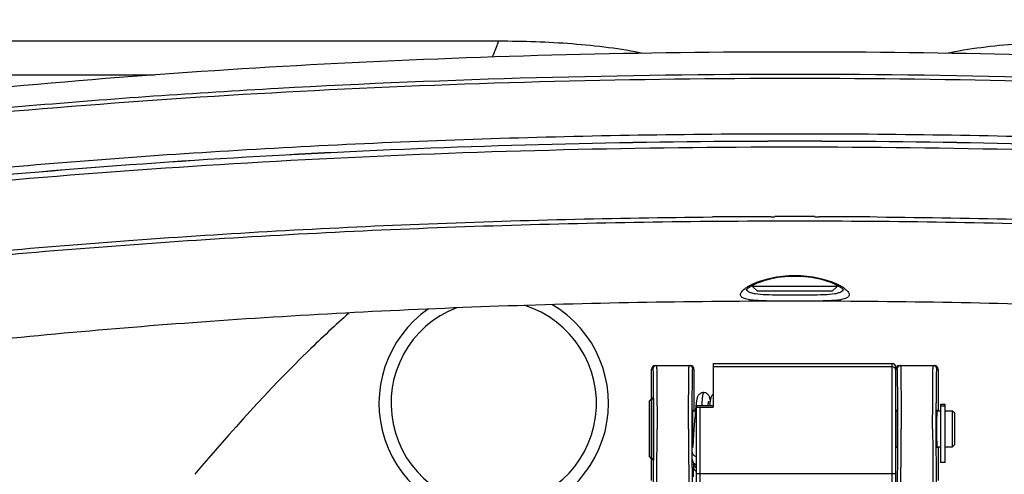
# Model space of a CAD drawing. Header units: millimetres. Extents: x 0 to 420, y 0 to 297.
# Tile 44 of 150: x 91 to 107, y 136 to 144. Entities that reach past the tile are written whole.
import ezdxf

# ---------------------------------------------------------------- set-up
doc = ezdxf.new("R2010")
doc.units = ezdxf.units.MM
doc.header["$LTSCALE"] = 23.1
doc.layers.get('0').update_dxf_attribs({"linetype": 'CONTINUOUS'})
for name, color, linetype in [('02___PRT_ALL_AXES', 7, 'CONTINUOUS'), ('DIM_PILOTEES', 7, 'CONTINUOUS'), ('FASEN', 7, 'CONTINUOUS')]:
    doc.layers.add(name, color=color, linetype=linetype)
doc.styles.get("Standard").update_dxf_attribs({"font": 'txt', "width": 0.7})
doc.dimstyles.new('DIMSTYLE_2', dxfattribs={"dimtxt": 2.5, "dimasz": 3.5, "dimexe": 2, "dimexo": 0, "dimtad": 1, "dimdec": 0, "dimlfac": 5, "dimdsep": 46, "dimtxsty": 'Standard', "dimblk": '_FILLED', "dimblk1": '_FILLED', "dimblk2": '_FILLED', "dimcen": 0, "dimazin": 2, "dimtp": 0.8, "dimtm": 0.8, "dimtfac": 1, "dimtdec": 0, "dimtofl": 0, "dimtmove": 0, "dimatfit": 3, "dimldrblk": '_FILLED', "dimfxl": 0, "dimtolj": 1, "dimarcsym": 0})

# ---------------------------------------------------------------- blocks, each defined once
blk = doc.blocks.new('_FILLED')
at = {"color": 0, "linetype": 'ByBlock'}
blk.add_solid([(0, 0), (-1, 0.1429), (-1, -0.1429)], dxfattribs=at)
blk = doc.blocks.new('*D3')
at = {"layer": 'DIM_PILOTEES', "color": 2, "linetype": 'Continuous'}
for p, q in [((104.057, 254.425), (35.133, 254.425)), ((37.133, 254.425), (37.133, 190.329)), ((37.133, 126.233), (37.133, 190.329)), ((79.211, 126.233), (35.133, 126.233))]:
    blk.add_line(p, q, dxfattribs=at)
at = {"layer": 'DIM_PILOTEES', "color": 2, "linetype": 'Continuous', "xscale": 3.5, "yscale": 3.5, "zscale": 3.5}
for p, rotation in [((37.133, 254.425), 90), ((37.133, 126.233), 270)]:
    blk.add_blockref('_FILLED', p, dxfattribs=dict(at, rotation=rotation))
at = {"layer": 'DIM_PILOTEES', "color": 2, "linetype": 'Continuous', "insert": (34.008, 190.329), "char_height": 2.5, "width": 8.03571, "attachment_point": 2, "rotation": 90, "line_spacing_factor": 0.9}
blk.add_mtext('{\\ftxt;\\W0.0001;\\H0.0001;\\~}{\\ftxt;\\W2.1428571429;\\H2.5; }{\\ftxt;\\W0.0001;\\H0.0001;\\~}', dxfattribs=at)

msp = doc.modelspace()

# ---------------------------------------------------------------- linework, layer by layer
at = {"color": 7, "linetype": 'Continuous'}
for p, q in [((84.1133, 143.481), (98.6547, 143.481)), ((82.878, 142.9167), (92.9578, 142.9167)), ((103.157, 140.5688), (103.227, 140.5689)), ((103.157, 140.568), (103.227, 140.5682)), ((103.8871, 140.5689), (103.9572, 140.5688)), ((103.8871, 140.5683), (103.9571, 140.5681)), ((102.8571, 139.4133), (102.8571, 139.4326)), ((104.2571, 139.4133), (104.2571, 139.4326)), ((101.2073, 138.0433), (101.1871, 138.0433)), ((101.1871, 136.1977), (101.1871, 138.0433)), ((101.2471, 138.1033), (101.8271, 138.1033)), ((101.8871, 138.0433), (101.8668, 138.0433)), ((101.8871, 138.0433), (101.8871, 137.3533)), ((102.2071, 138.1333), (105.1671, 138.1333)), ((102.2071, 138.1333), (102.2071, 137.4101)), ((105.1671, 138.0797), (102.2071, 138.0797)), ((105.1671, 135.0582), (105.1671, 138.1333)), ((105.2271, 135.0603), (105.2271, 138.0733)), ((105.2473, 138.0433), (105.2271, 138.0433)), ((105.2871, 138.1033), (105.8671, 138.1033)), ((105.9271, 138.0433), (105.9068, 138.0433)), ((105.9271, 138.0433), (105.9271, 137.3533)), ((101.1471, 137.5133), (101.1871, 137.5533)), ((101.1471, 137.5133), (101.1471, 136.5933)), ((101.2085, 137.5533), (101.1871, 137.5533)), ((101.9177, 137.4173), (101.916, 137.4002)), ((101.9194, 137.4336), (101.9177, 137.4173)), ((101.9211, 137.4489), (101.9194, 137.4336)), ((102.2071, 137.4365), (101.9271, 137.4365)), ((101.9271, 135.0603), (101.9271, 137.4365)), ((101.9871, 137.4101), (102.2071, 137.4101)), ((101.9871, 137.4101), (101.9871, 135.0582)), ((106.0471, 137.455), (105.9671, 137.455)), ((105.9671, 137.455), (105.9671, 136.4933)), ((105.9671, 137.4327), (106.0471, 137.4327)), ((106.0471, 136.4933), (106.0471, 137.455)), ((101.866, 137.3533), (101.9116, 137.3533)), ((101.9019, 137.2342), (101.898, 137.1833)), ((101.9125, 137.3635), (101.9091, 137.3238)), ((105.2271, 137.3533), (105.2481, 137.3533)), ((105.906, 137.3533), (105.9671, 137.3533)), ((106.0471, 137.3533), (106.1671, 137.3533)), ((106.2071, 137.3133), (106.1671, 137.3533)), ((106.1671, 136.7533), (106.1671, 137.3533)), ((106.2071, 136.7933), (106.2071, 137.3133)), ((101.898, 137.1833), (101.8821, 136.9649)), ((101.8651, 136.7533), (101.8638, 136.7386)), ((101.8685, 136.791), (101.8651, 136.7533)), ((105.2271, 136.7533), (105.2481, 136.7533)), ((105.906, 136.7533), (105.9671, 136.7533)), ((105.9271, 136.7533), (105.9271, 136.1977)), ((106.0471, 136.7533), (106.1671, 136.7533)), ((106.2071, 136.7933), (106.1671, 136.7533)), ((101.1471, 136.5933), (101.1871, 136.5533)), ((101.8589, 136.6699), (101.8588, 136.6771)), ((101.8594, 136.5529), (101.8589, 136.6699)), ((101.2085, 136.5533), (101.1871, 136.5533)), ((101.8805, 136.4672), (101.8788, 136.4121)), ((101.8813, 136.4885), (101.8805, 136.4672)), ((106.0471, 136.4933), (105.9671, 136.4933)), ((105.1671, 136.3062), (101.9871, 136.3062))]:
    msp.add_line(p, q, dxfattribs=at)
for points in [[(102.7539, 139.3572), (102.7538, 139.3571), (102.7547, 139.3585), (102.7581, 139.3629), (102.7645, 139.3697), (102.774, 139.3785), (102.7868, 139.3888), (102.803, 139.4004), (102.8225, 139.413), (102.8456, 139.4265), (102.8724, 139.4407), (102.9031, 139.4555), (102.938, 139.4708), (102.9771, 139.4862), (103.0204, 139.5016), (103.0674, 139.5164), (103.1174, 139.5303), (103.1697, 139.5431), (103.2234, 139.5542), (103.2782, 139.5638), (103.3333, 139.5716), (103.3888, 139.5776), (103.4445, 139.582), (103.5004, 139.5846), (103.5564, 139.5854), (103.6123, 139.5846), (103.6682, 139.582), (103.724, 139.5777), (103.7795, 139.5717), (103.8346, 139.564), (103.8894, 139.5545), (103.9431, 139.5434), (103.9955, 139.5307), (104.0456, 139.5168), (104.0926, 139.5019), (104.1359, 139.4866), (104.175, 139.4712), (104.21, 139.456), (104.2407, 139.4412), (104.2675, 139.427), (104.2907, 139.4136), (104.3103, 139.401), (104.3266, 139.3893), (104.3395, 139.379), (104.3492, 139.3701), (104.3557, 139.3632), (104.3567, 139.362)], [(102.0452, 137.6533), (102.0382, 137.6531), (102.0248, 137.6512), (102.0115, 137.6475), (101.9989, 137.6421), (101.9878, 137.6357), (101.9781, 137.6284), (101.9701, 137.621), (101.9634, 137.6132), (101.9574, 137.6048), (101.9525, 137.5963), (101.9485, 137.5881), (101.9453, 137.5802), (101.9426, 137.5726), (101.9403, 137.5651), (101.9382, 137.5575), (101.9363, 137.5496), (101.9345, 137.5412), (101.9328, 137.5323), (101.9311, 137.5228), (101.9294, 137.5125), (101.9277, 137.5015), (101.9261, 137.4897), (101.9244, 137.477), (101.9228, 137.4634), (101.9211, 137.4489)], [(102.1583, 137.5275), (102.1574, 137.5327), (102.1557, 137.5413), (102.154, 137.5494), (102.1521, 137.5571), (102.1501, 137.5647), (102.1478, 137.5721), (102.1452, 137.5797), (102.142, 137.5875), (102.1381, 137.5957), (102.1332, 137.6042), (102.1273, 137.6126), (102.1207, 137.6204), (102.1128, 137.6279), (102.1031, 137.6352), (102.092, 137.6418), (102.0795, 137.6473), (102.0661, 137.6511), (102.0526, 137.6531), (102.0451, 137.6533)], [(102.2071, 137.6303), (102.2033, 137.6273), (102.1953, 137.6196), (102.1886, 137.6116), (102.1826, 137.6029), (102.1777, 137.5941), (102.1738, 137.5856), (102.1706, 137.5775), (102.168, 137.5696), (102.1657, 137.5618), (102.1637, 137.5539), (102.1619, 137.5459), (102.1602, 137.5375), (102.1585, 137.5287)], [(101.916, 137.4002), (101.9143, 137.3823), (101.9125, 137.3635)], [(102.1205, 137.4365), (102.1212, 137.4426), (102.1223, 137.4515), (102.1234, 137.4599), (102.1245, 137.4677), (102.1255, 137.4749), (102.1265, 137.4814), (102.1275, 137.4873), (102.1284, 137.4926), (102.1292, 137.4973), (102.13, 137.5012), (102.1307, 137.5045), (102.1313, 137.5072), (102.1318, 137.509), (102.132, 137.5096)], [(102.1585, 137.5287), (102.1569, 137.5193), (102.1553, 137.5093), (102.1538, 137.4986), (102.1522, 137.4871), (102.1506, 137.4749), (102.149, 137.4619), (102.1474, 137.448), (102.1461, 137.4365)], [(101.9091, 137.3238), (101.9073, 137.3027), (101.9055, 137.2808), (101.9019, 137.2342)], [(101.8821, 136.9649), (101.8795, 136.9297), (101.8768, 136.8943), (101.8741, 136.8592), (101.8713, 136.8246), (101.8685, 136.791)]]:
    msp.add_lwpolyline(points, dxfattribs=at)
for centre, radius, start, end in [((103.5565, -16.8133), 157.3826, 90.145436, 90.496198), ((103.5571, -16.9853), 157.5546, 90.000011, 90.120028), ((103.5571, -16.9877), 157.557, 89.879965, 90.000015), ((103.5577, -16.8151), 157.3843, 89.503812, 89.854563), ((103.0199, 138.995), 0.4788, 126.16912, 126.42121), ((104.0465, 138.9279), 0.5612, 54.08069, 57.60727), ((98.5731, 137.4763), 1.9, 124.6091, 59.55415), ((98.5731, 137.4763), 1.7, 111.21359, 72.79691), ((101.2673, 138.0433), 0.06, 90.00134, 180.00084), ((101.8068, 138.0433), 0.06, 359.99916, 89.99866), ((105.3073, 138.0433), 0.06, 90.00134, 180.00084), ((105.8468, 138.0433), 0.06, 359.99916, 89.99866), ((101.6648, 137.3496), 0.2029, 1.21651, 5.30395), ((105.7048, 137.3496), 0.2029, 1.21651, 5.30395), ((106.1088, 136.7571), 0.2029, 181.21645, 185.3039), ((101.9571, 136.5533), 0.1, 180, 252.50695), ((101.9403, 136.4707), 0.0611, 248.55019, 257.4474), ((101.9388, 136.416), 0.0616, 249.85951, 259.04589)]:
    msp.add_arc(centre, radius, start, end, dxfattribs=at)
for centre, major_axis, start_param, end_param in [((101.2471, 138.0433), (-0.06, 0), -1.5707963, 0), ((101.8271, 138.0433), (-0.06, 0), 3.1415927, 4.712389), ((105.2871, 138.0433), (-0.06, 0), 4.712389, 6.2831853), ((105.8671, 138.0433), (-0.06, 0), 3.1415927, 4.712389), ((101.9471, 136.5083), (0.06, 0), -2.4728793, -1.9121099)]:
    msp.add_ellipse(centre, major_axis=major_axis, ratio=0.9999619, start_param=start_param, end_param=end_param, dxfattribs=at)
for points, knots in [([(98.5503, 143.2131), (98.5597, 143.2331), (98.5988, 143.3207), (98.6317, 143.4109), (98.6547, 143.481)], [0, 0, 0, 0, 0.2306126, 1, 1, 1, 1]), ([(98.6547, 143.481), (98.8582, 143.481), (99.2645, 143.4738), (99.8714, 143.4401), (100.4708, 143.3804), (100.8663, 143.3189), (101.0598, 143.2759)], [0, 0, 0, 0, 0.2525929, 0.5041342, 0.7540013, 1, 1, 1, 1]), ([(106.0544, 143.2759), (106.2479, 143.3189), (106.6434, 143.3804), (107.2428, 143.4401), (107.8497, 143.4738), (108.2559, 143.481), (108.4595, 143.481)], [0, 0, 0, 0, 0.2460012, 0.4958674, 0.7474079, 1, 1, 1, 1]), ([(73.9988, 139.4469), (74.8935, 139.7337), (76.8166, 140.2704), (79.8978, 140.9496), (83.3107, 141.5423), (87.0077, 142.0395), (90.9371, 142.434), (96.4755, 142.8194), (103.5571, 143.0074), (110.6386, 142.8194), (116.177, 142.434), (120.1065, 142.0395), (123.8035, 141.5423), (127.2164, 140.9496), (130.2975, 140.2704), (132.2207, 139.7337), (133.1154, 139.4469)], [0, 0, 0, 0, 0.0471966, 0.1002127, 0.158437, 0.2211518, 0.2875558, 0.3567824, 0.5000002, 0.6432179, 0.7124445, 0.7788484, 0.8415633, 0.8997874, 0.9528025, 1, 1, 1, 1]), ([(75.4916, 139.8294), (76.3898, 140.0791), (78.2934, 140.547), (81.3064, 141.1422), (84.5882, 141.6591), (89.3769, 142.2481), (95.7257, 142.7344), (103.5576, 142.9287), (111.3895, 142.7344), (117.7382, 142.248), (122.5269, 141.659), (125.8086, 141.1421), (128.8215, 140.5469), (130.725, 140.0789), (131.6232, 139.8292)], [0, 0, 0, 0, 0.049409, 0.1038392, 0.1627301, 0.2254464, 0.3595138, 0.500004, 0.6404937, 0.7745598, 0.8372751, 0.8961649, 0.9505933, 1, 1, 1, 1]), ([(84.9184, 140.7659), (86.367, 140.964), (89.3534, 141.3087), (93.9434, 141.6729), (98.7066, 141.8942), (103.5571, 141.9685), (108.4076, 141.8942), (113.1707, 141.6729), (117.7607, 141.3087), (120.7471, 140.964), (122.1957, 140.7659)], [0, 0, 0, 0, 0.1173534, 0.2412138, 0.3694909, 0.5, 0.6305091, 0.7587862, 0.8826466, 1, 1, 1, 1]), ([(89.5501, 141.1782), (91.8332, 141.3972), (96.4996, 141.7184), (103.5571, 141.8763), (110.6145, 141.7184), (115.281, 141.3972), (117.564, 141.1782)], [0, 0, 0, 0, 0.2452825, 0.5, 0.7547175, 1, 1, 1, 1]), ([(89.5507, 141.1785), (91.8336, 141.3976), (96.4999, 141.7187), (103.5571, 141.8766), (110.6142, 141.7187), (115.2805, 141.3976), (117.5634, 141.1785)], [0, 0, 0, 0, 0.2452821, 0.5, 0.7547179, 1, 1, 1, 1]), ([(75.1995, 138.6099), (76.0492, 138.8523), (77.8496, 139.3085), (80.6996, 139.8938), (83.805, 140.4078), (88.3463, 141.0039), (94.3911, 141.5192), (101.8909, 141.7779), (109.4648, 141.6765), (115.6649, 141.2903), (120.4025, 140.7952), (123.7035, 140.3487), (126.7793, 139.8256), (128.7423, 139.4119), (129.6786, 139.1904)], [0, 0, 0, 0, 0.0482862, 0.1014347, 0.1589456, 0.2202495, 0.3516792, 0.4902673, 0.6301592, 0.7654317, 0.8295494, 0.8904198, 0.9474238, 1, 1, 1, 1]), ([(83.8138, 139.2226), (85.228, 139.4343), (88.1539, 139.806), (92.6668, 140.21), (97.3777, 140.4725), (100.5763, 140.5494), (102.1935, 140.5634)], [0, 0, 0, 0, 0.2326033, 0.4796377, 0.736909, 1, 1, 1, 1]), ([(84.5078, 139.2524), (85.9806, 139.4624), (89.0239, 139.8274), (93.7098, 140.2128), (98.5855, 140.4472), (103.5569, 140.5259), (108.5283, 140.4472), (113.4039, 140.2129), (118.0899, 139.8274), (121.1332, 139.4624), (122.606, 139.2524)], [0, 0, 0, 0, 0.1168084, 0.2405837, 0.3690941, 0.4999992, 0.6309043, 0.7594151, 0.8831909, 1, 1, 1, 1]), ([(104.9206, 140.5634), (106.5482, 140.5493), (109.7666, 140.4716), (114.5059, 140.2061), (119.0435, 139.7974), (121.9844, 139.4211), (123.4051, 139.2069)], [0, 0, 0, 0, 0.2632528, 0.5206158, 0.7676136, 1, 1, 1, 1]), ([(102.8421, 139.4437), (102.9401, 139.4922), (103.1757, 139.5684), (103.557, 139.6099), (103.9383, 139.5685), (104.1739, 139.4923), (104.2719, 139.4438)], [0, 0, 0, 0, 0.2229516, 0.4999612, 0.7769971, 1, 1, 1, 1]), ([(102.6571, 139.2765), (102.657, 139.2941), (102.6801, 139.3363), (102.7141, 139.3644), (102.7356, 139.3803)], [0, 0, 0, 0, 0.3961287, 1, 1, 1, 1]), ([(102.7373, 139.3815), (102.7446, 139.3869), (102.7781, 139.41), (102.8138, 139.4297), (102.8421, 139.4437)], [0, 0, 0, 0, 0.2232434, 1, 1, 1, 1]), ([(102.7885, 139.3247), (102.7845, 139.3272), (102.7711, 139.337), (102.7608, 139.3517), (102.7582, 139.3633)], [0, 0, 0, 0, 0.2875884, 1, 1, 1, 1]), ([(104.2719, 139.4438), (104.2787, 139.4404), (104.3043, 139.4273), (104.3293, 139.4131), (104.3471, 139.4018)], [0, 0, 0, 0, 0.2669187, 1, 1, 1, 1]), ([(104.3559, 139.3633), (104.3551, 139.3597), (104.3497, 139.344), (104.3369, 139.3321), (104.3264, 139.3251)], [0, 0, 0, 0, 0.2274038, 1, 1, 1, 1]), ([(104.3757, 139.3824), (104.398, 139.3662), (104.433, 139.3377), (104.4571, 139.2945), (104.4571, 139.2765)], [0, 0, 0, 0, 0.6054396, 1, 1, 1, 1]), ([(104.4571, 139.2765), (104.457, 139.27), (104.4541, 139.2562), (104.4403, 139.2383), (104.4187, 139.2233), (104.3754, 139.2046), (104.3011, 139.1889), (104.1913, 139.1777), (104.0565, 139.1718), (103.9019, 139.1694), (103.7331, 139.1688), (103.5571, 139.1687), (103.3811, 139.1688), (103.2123, 139.1694), (103.0576, 139.1718), (102.9229, 139.1777), (102.813, 139.1889), (102.7387, 139.2046), (102.6955, 139.2233), (102.6738, 139.2383), (102.6601, 139.2562), (102.6571, 139.27), (102.6571, 139.2765)], [0, 0, 0, 0, 0.0104551, 0.0217668, 0.0354208, 0.0522869, 0.0969627, 0.1564599, 0.2293505, 0.3131322, 0.4045824, 0.4999958, 0.595409, 0.6868599, 0.7706433, 0.8435353, 0.9030343, 0.9477115, 0.9645784, 0.9782329, 0.9895449, 1, 1, 1, 1]), ([(104.3264, 139.3251), (104.3127, 139.3161), (104.2768, 139.3016), (104.1813, 139.2813), (104.0239, 139.2715), (103.804, 139.2686), (103.5583, 139.2688), (103.3125, 139.2686), (103.0922, 139.2715), (102.9344, 139.2812), (102.8385, 139.3012), (102.8023, 139.3157), (102.7885, 139.3247)], [0, 0, 0, 0, 0.0316708, 0.0738052, 0.1885717, 0.3354424, 0.4994331, 0.6635103, 0.8106329, 0.9257815, 0.9681299, 1, 1, 1, 1]), ([(96.181, 138.9769), (95.9512, 138.771), (95.051, 137.9265), (94.2194, 137.0106), (93.6268, 136.2998)], [0, 0, 0, 0, 0.2500696, 1, 1, 1, 1]), ([(101.2073, 138.0433), (101.2076, 138.0433), (101.2077, 138.0415), (101.2082, 138.0394), (101.2084, 138.0347), (101.209, 138.0255), (101.2096, 138.0093), (101.2103, 137.9851), (101.2109, 137.9541), (101.2116, 137.9166), (101.2122, 137.8731), (101.213, 137.8035), (101.2139, 137.7039), (101.2147, 137.5712), (101.2154, 137.4237), (101.2158, 137.2656), (101.216, 137.1015), (101.2159, 136.8841), (101.2153, 136.632), (101.2138, 136.3724), (101.2122, 136.2193), (101.211, 136.1561)], [0, 0, 0, 0, 0.0005065, 0.0019239, 0.004268, 0.0075383, 0.0168418, 0.0297683, 0.0462281, 0.0661056, 0.0892552, 0.1155167, 0.176594, 0.2475973, 0.3265013, 0.4110556, 0.4988486, 0.5873761, 0.7565866, 0.8995235, 1, 1, 1, 1]), ([(101.2673, 138.1033), (101.2678, 138.1033), (101.2677, 138.1007), (101.2684, 138.0978), (101.2686, 138.091), (101.2691, 138.0824), (101.2695, 138.071), (101.27, 138.0511), (101.2707, 138.0203), (101.2715, 137.9764), (101.2722, 137.9236), (101.2728, 137.8624), (101.2735, 137.7934), (101.274, 137.7173), (101.2747, 137.6037), (101.2754, 137.45), (101.2759, 137.2555), (101.276, 137.1216), (101.276, 137.0533)], [0, 0, 0, 0, 0.001271, 0.0049043, 0.0109234, 0.0193225, 0.0300835, 0.0431773, 0.07624, 0.1181967, 0.168645, 0.2270961, 0.2929933, 0.3656951, 0.4445079, 0.6173729, 0.8049311, 1, 1, 1, 1]), ([(101.7982, 137.0533), (101.7982, 137.1216), (101.7983, 137.2555), (101.7988, 137.45), (101.7994, 137.6037), (101.8001, 137.7173), (101.8007, 137.7934), (101.8013, 137.8624), (101.802, 137.9236), (101.8027, 137.9764), (101.8034, 138.0203), (101.8041, 138.0511), (101.8047, 138.071), (101.8051, 138.0824), (101.8056, 138.091), (101.8057, 138.0978), (101.8065, 138.1007), (101.8064, 138.1033), (101.8068, 138.1033)], [0, 0, 0, 0, 0.1950689, 0.3826271, 0.5554921, 0.6343049, 0.7070067, 0.7729039, 0.831355, 0.8818033, 0.92376, 0.9568227, 0.9699165, 0.9806775, 0.9890766, 0.9950957, 0.998729, 1, 1, 1, 1]), ([(101.8588, 136.6771), (101.8586, 136.7549), (101.8582, 136.9134), (101.8581, 137.1505), (101.8585, 137.347), (101.8591, 137.4977), (101.8596, 137.6018), (101.8602, 137.6977), (101.861, 137.7839), (101.8618, 137.8592), (101.8626, 137.9224), (101.8634, 137.9671), (101.8642, 137.996), (101.8646, 138.0126), (101.8653, 138.0252), (101.8654, 138.0352), (101.8665, 138.0394), (101.8662, 138.0433), (101.8668, 138.0433)], [0, 0, 0, 0, 0.1708459, 0.347937, 0.520688, 0.6021822, 0.678776, 0.7493169, 0.8127515, 0.8681262, 0.9146098, 0.9515114, 0.9661857, 0.9782715, 0.9877217, 0.9944984, 0.998587, 1, 1, 1, 1]), ([(105.2271, 138.0733), (105.2271, 138.0886), (105.2142, 138.1205), (105.1824, 138.1333), (105.1671, 138.1333)], [0, 0, 0, 0, 0.5000025, 1, 1, 1, 1]), ([(105.2271, 138.0227), (105.2271, 138.0373), (105.2135, 138.0682), (105.1822, 138.0797), (105.1671, 138.0797)], [0, 0, 0, 0, 0.4910503, 1, 1, 1, 1]), ([(105.2473, 138.0433), (105.2476, 138.0433), (105.2477, 138.0415), (105.2482, 138.0394), (105.2484, 138.0347), (105.249, 138.0255), (105.2496, 138.0093), (105.2503, 137.9851), (105.2509, 137.9541), (105.2516, 137.9166), (105.2522, 137.8731), (105.253, 137.8035), (105.2539, 137.7039), (105.2547, 137.5712), (105.2554, 137.4237), (105.2558, 137.2656), (105.256, 137.1015), (105.2559, 136.8841), (105.2553, 136.632), (105.2538, 136.3724), (105.2522, 136.2193), (105.251, 136.1561)], [0, 0, 0, 0, 0.0005065, 0.0019239, 0.004268, 0.0075383, 0.0168418, 0.0297683, 0.0462281, 0.0661056, 0.0892552, 0.1155167, 0.176594, 0.2475973, 0.3265013, 0.4110556, 0.4988486, 0.5873761, 0.7565866, 0.8995235, 1, 1, 1, 1]), ([(105.3073, 138.1033), (105.3078, 138.1033), (105.3077, 138.1007), (105.3084, 138.0978), (105.3086, 138.091), (105.3091, 138.0824), (105.3095, 138.071), (105.31, 138.0511), (105.3107, 138.0203), (105.3115, 137.9764), (105.3122, 137.9236), (105.3128, 137.8624), (105.3135, 137.7934), (105.314, 137.7173), (105.3147, 137.6037), (105.3154, 137.45), (105.3159, 137.2555), (105.316, 137.1216), (105.316, 137.0533)], [0, 0, 0, 0, 0.001271, 0.0049043, 0.0109234, 0.0193225, 0.0300835, 0.0431773, 0.07624, 0.1181967, 0.168645, 0.2270961, 0.2929933, 0.3656951, 0.4445079, 0.6173729, 0.8049311, 1, 1, 1, 1]), ([(105.8382, 137.0533), (105.8382, 137.1216), (105.8383, 137.2555), (105.8388, 137.45), (105.8394, 137.6037), (105.8401, 137.7173), (105.8407, 137.7934), (105.8413, 137.8624), (105.842, 137.9236), (105.8427, 137.9764), (105.8434, 138.0203), (105.8441, 138.0511), (105.8447, 138.071), (105.8451, 138.0824), (105.8456, 138.091), (105.8457, 138.0978), (105.8465, 138.1007), (105.8464, 138.1033), (105.8468, 138.1033)], [0, 0, 0, 0, 0.1950689, 0.3826271, 0.5554921, 0.6343049, 0.7070067, 0.7729039, 0.831355, 0.8818033, 0.92376, 0.9568227, 0.9699165, 0.9806775, 0.9890766, 0.9950957, 0.998729, 1, 1, 1, 1]), ([(105.9032, 136.1561), (105.902, 136.2193), (105.9004, 136.3724), (105.8988, 136.632), (105.8982, 136.8841), (105.8982, 137.1015), (105.8983, 137.2656), (105.8988, 137.4237), (105.8994, 137.5712), (105.9003, 137.7039), (105.9011, 137.8035), (105.902, 137.873), (105.9026, 137.9166), (105.9032, 137.9541), (105.9039, 137.9851), (105.9046, 138.0093), (105.9051, 138.0255), (105.9057, 138.0347), (105.9059, 138.0394), (105.9064, 138.0415), (105.9065, 138.0433), (105.9068, 138.0433)], [0, 0, 0, 0, 0.1004748, 0.243409, 0.412619, 0.501147, 0.5889403, 0.6734946, 0.7523985, 0.823402, 0.8844802, 0.9107423, 0.9338925, 0.9537707, 0.9702308, 0.9831578, 0.9924616, 0.9957319, 0.9980761, 0.9994934, 1, 1, 1, 1]), ([(101.2061, 137.5541), (101.2062, 137.5569), (101.2064, 137.5615), (101.2064, 137.568), (101.2072, 137.5708), (101.2069, 137.5733), (101.2073, 137.5733)], [0, 0, 0, 0, 0.4348065, 0.7468481, 0.9352129, 1, 1, 1, 1]), ([(101.2073, 137.5733), (101.2077, 137.5733), (101.2074, 137.5708), (101.2082, 137.568), (101.2082, 137.5615), (101.2085, 137.5569), (101.2085, 137.5541)], [0, 0, 0, 0, 0.0647743, 0.2531181, 0.5651577, 1, 1, 1, 1]), ([(102.0451, 137.6533), (102.0434, 137.6533), (102.0396, 137.6475), (102.0366, 137.6371), (102.0326, 137.6189), (102.0289, 137.5945), (102.025, 137.5634), (102.0195, 137.5102), (102.0159, 137.4673), (102.0135, 137.4368)], [0, 0, 0, 0, 0.0243401, 0.0763424, 0.158787, 0.2716518, 0.4142537, 0.5847006, 1, 1, 1, 1]), ([(101.2085, 137.5541), (101.2105, 137.492), (101.211, 137.325), (101.2124, 137.0533), (101.211, 136.7816), (101.2105, 136.6146), (101.2085, 136.5525)], [0, 0, 0, 0, 0.1861912, 0.5000076, 0.8138178, 1, 1, 1, 1]), ([(101.9271, 137.4128), (101.9271, 137.4124), (101.9289, 137.4122), (101.9312, 137.4117), (101.9362, 137.4113), (101.9463, 137.4107), (101.9636, 137.4102), (101.9785, 137.4101), (101.9871, 137.4101)], [0, 0, 0, 0, 0.0170458, 0.0637549, 0.1419987, 0.2531999, 0.575136, 1, 1, 1, 1]), ([(101.866, 137.3539), (101.8649, 137.3159), (101.8645, 137.2157), (101.8641, 137.1155), (101.8641, 137.0533)], [0, 0, 0, 0, 0.3795697, 1, 1, 1, 1]), ([(101.8668, 137.3683), (101.8665, 137.3683), (101.8668, 137.3664), (101.8662, 137.3643), (101.8662, 137.3595), (101.8661, 137.356), (101.866, 137.3539)], [0, 0, 0, 0, 0.0645936, 0.2531533, 0.5653448, 1, 1, 1, 1]), ([(105.2465, 137.3539), (105.2466, 137.356), (105.2467, 137.3594), (105.2467, 137.3643), (105.2473, 137.3664), (105.247, 137.3683), (105.2473, 137.3683)], [0, 0, 0, 0, 0.4346261, 0.7468268, 0.9354132, 1, 1, 1, 1]), ([(105.2473, 137.3683), (105.2476, 137.3683), (105.2474, 137.3664), (105.2479, 137.3643), (105.2479, 137.3594), (105.2481, 137.356), (105.2481, 137.3539)], [0, 0, 0, 0, 0.0645868, 0.2531732, 0.5653739, 1, 1, 1, 1]), ([(105.2481, 137.3539), (105.2492, 137.3159), (105.2496, 137.2157), (105.2501, 137.1155), (105.2501, 137.0533)], [0, 0, 0, 0, 0.379657, 1, 1, 1, 1]), ([(105.906, 137.3539), (105.9049, 137.3159), (105.9045, 137.2157), (105.9041, 137.1155), (105.9041, 137.0533)], [0, 0, 0, 0, 0.3795697, 1, 1, 1, 1]), ([(105.9068, 137.3683), (105.9065, 137.3683), (105.9068, 137.3664), (105.9062, 137.3643), (105.9062, 137.3595), (105.9061, 137.356), (105.906, 137.3539)], [0, 0, 0, 0, 0.0645936, 0.2531533, 0.5653448, 1, 1, 1, 1]), ([(101.271, 136.1017), (101.2733, 136.2308), (101.2751, 136.548), (101.276, 136.8653), (101.276, 137.0533)], [0, 0, 0, 0, 0.4071613, 1, 1, 1, 1]), ([(101.7982, 137.0533), (101.7982, 136.8653), (101.799, 136.548), (101.8009, 136.2308), (101.8032, 136.1017)], [0, 0, 0, 0, 0.5928387, 1, 1, 1, 1]), ([(101.8641, 137.0533), (101.8641, 136.9942), (101.8644, 136.8965), (101.865, 136.7988), (101.8658, 136.7602)], [0, 0, 0, 0, 0.6048933, 1, 1, 1, 1]), ([(105.2501, 137.0533), (105.2501, 136.9912), (105.2496, 136.891), (105.2492, 136.7908), (105.2481, 136.7527)], [0, 0, 0, 0, 0.6203423, 1, 1, 1, 1]), ([(105.311, 136.1017), (105.3133, 136.2308), (105.3151, 136.548), (105.316, 136.8653), (105.316, 137.0533)], [0, 0, 0, 0, 0.4071613, 1, 1, 1, 1]), ([(105.8382, 137.0533), (105.8382, 136.8653), (105.839, 136.548), (105.8409, 136.2308), (105.8432, 136.1017)], [0, 0, 0, 0, 0.5928387, 1, 1, 1, 1]), ([(105.9041, 137.0533), (105.9041, 136.9912), (105.9045, 136.891), (105.9049, 136.7908), (105.906, 136.7528)], [0, 0, 0, 0, 0.6203087, 1, 1, 1, 1]), ([(105.2473, 136.7383), (105.247, 136.7383), (105.2473, 136.7402), (105.2467, 136.7423), (105.2467, 136.7472), (105.2466, 136.7506), (105.2465, 136.7527)], [0, 0, 0, 0, 0.0645868, 0.2531732, 0.5653739, 1, 1, 1, 1]), ([(105.2481, 136.7527), (105.2481, 136.7506), (105.2479, 136.7472), (105.2479, 136.7423), (105.2474, 136.7402), (105.2476, 136.7383), (105.2473, 136.7383)], [0, 0, 0, 0, 0.4346261, 0.7468268, 0.9354132, 1, 1, 1, 1]), ([(105.9068, 136.7383), (105.9071, 136.7383), (105.9069, 136.7402), (105.9074, 136.7423), (105.9074, 136.7471), (105.9076, 136.7506), (105.9076, 136.7527)], [0, 0, 0, 0, 0.0645936, 0.2531533, 0.5653448, 1, 1, 1, 1]), ([(101.8571, 136.6703), (101.8572, 136.6622), (101.8609, 136.6453), (101.8758, 136.6232), (101.8988, 136.6066), (101.9173, 136.5997), (101.927, 136.5973)], [0, 0, 0, 0, 0.2249967, 0.4626987, 0.7212733, 1, 1, 1, 1]), ([(101.2073, 136.5333), (101.2069, 136.5333), (101.2072, 136.5358), (101.2064, 136.5386), (101.2064, 136.5451), (101.2062, 136.5497), (101.2061, 136.5525)], [0, 0, 0, 0, 0.0647861, 0.2531509, 0.5651944, 1, 1, 1, 1]), ([(101.2085, 136.5525), (101.2085, 136.5497), (101.2082, 136.5451), (101.2082, 136.5386), (101.2074, 136.5358), (101.2077, 136.5333), (101.2073, 136.5333)], [0, 0, 0, 0, 0.4348429, 0.7468805, 0.9352246, 1, 1, 1, 1]), ([(101.8632, 136.1561), (101.8627, 136.1805), (101.8608, 136.3127), (101.8599, 136.445), (101.8594, 136.5529)], [0, 0, 0, 0, 0.1845054, 1, 1, 1, 1]), ([(101.918, 136.4138), (101.907, 136.4182), (101.8877, 136.4331), (101.8805, 136.4563), (101.8805, 136.4672)], [0, 0, 0, 0, 0.5197639, 1, 1, 1, 1]), ([(101.8913, 136.478), (101.8932, 136.4747), (101.9021, 136.4622), (101.916, 136.4535), (101.927, 136.4505)], [0, 0, 0, 0, 0.2548165, 1, 1, 1, 1]), ([(101.8778, 136.2583), (101.8778, 136.2904), (101.8781, 136.3416), (101.8782, 136.3929), (101.8788, 136.4121)], [0, 0, 0, 0, 0.6260289, 1, 1, 1, 1]), ([(101.8788, 136.4121), (101.8789, 136.4009), (101.8863, 136.3773), (101.9063, 136.3623), (101.9176, 136.3582)], [0, 0, 0, 0, 0.4806199, 1, 1, 1, 1]), ([(101.9446, 136.3068), (101.9422, 136.3069), (101.938, 136.3072), (101.9321, 136.3073), (101.9294, 136.308), (101.9271, 136.3079), (101.9271, 136.3083)], [0, 0, 0, 0, 0.422144, 0.7365365, 0.930802, 1, 1, 1, 1]), ([(101.9871, 136.3062), (101.9832, 136.3062), (101.969, 136.3063), (101.9549, 136.3065), (101.9446, 136.3068)], [0, 0, 0, 0, 0.2757839, 1, 1, 1, 1]), ([(105.2271, 136.3083), (105.2271, 136.308), (105.2249, 136.3079), (105.2224, 136.3073), (105.2164, 136.3072), (105.2055, 136.3066), (105.1886, 136.3063), (105.1745, 136.3062), (105.1671, 136.3062)], [0, 0, 0, 0, 0.0177912, 0.0711034, 0.1643611, 0.2942152, 0.6314308, 1, 1, 1, 1])]:
    msp.add_open_spline(points, degree=3, knots=knots, dxfattribs=at)
at = {"layer": '02___PRT_ALL_AXES', "color": 7, "linetype": 'Continuous'}
for points, knots in [([(130.5792, 140.3697), (129.6836, 140.6154), (127.8042, 141.0729), (124.8514, 141.6518), (121.6731, 142.1496), (117.0796, 142.7119), (111.0188, 143.175), (103.5571, 143.3597), (96.0954, 143.175), (90.0346, 142.7119), (85.441, 142.1496), (82.2627, 141.6518), (79.31, 141.0729), (77.4305, 140.6154), (76.5349, 140.3697)], [0, 0, 0, 0, 0.0511194, 0.1064234, 0.1655937, 0.2281643, 0.3611329, 0.5000001, 0.6388673, 0.7718359, 0.8344064, 0.8935767, 0.9488806, 1, 1, 1, 1]), ([(121.9785, 137.8607), (120.5845, 138.0807), (117.6754, 138.463), (113.1638, 138.8665), (108.4189, 139.1133), (103.557, 139.1964), (98.6952, 139.1133), (93.9503, 138.8665), (89.4387, 138.463), (86.5296, 138.0806), (85.1356, 137.8607)], [0, 0, 0, 0, 0.1145236, 0.2379999, 0.3674888, 0.5000001, 0.6325114, 0.7620003, 0.8854765, 1, 1, 1, 1])]:
    msp.add_open_spline(points, degree=3, knots=knots, dxfattribs=at)
at = {"layer": 'FASEN', "color": 7, "linetype": 'Continuous'}
for p, q in [((104.2571, 139.4133), (102.8571, 139.4133)), ((102.9371, 139.3333), (102.8571, 139.4133)), ((104.1771, 139.3333), (104.2571, 139.4133)), ((104.1769, 139.3333), (102.9372, 139.3333))]:
    msp.add_line(p, q, dxfattribs=at)

# ---------------------------------------------------------------- dimensions: what is measured, and where the dimension line sits
at = {"layer": 'DIM_PILOTEES', "color": 2, "linetype": 'Continuous'}
dim = msp.add_linear_dim(base=(37.1334, 254.4252), p1=(79.2109, 126.2333), p2=(104.0571, 254.4252), angle=90, text='{\\ftxt;\\W0.0001;\\H0.0001;\\~}{\\ftxt;\\W2.1428571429;\\H2.5; }{\\ftxt;\\W0.0001;\\H0.0001;\\~}', dimstyle='DIMSTYLE_2', dxfattribs=at)
dim.commit()
dim.dimension.update_dxf_attribs({"geometry": '*D3', "text_midpoint": (37.1334, 189.9721), "dimtype": 160})

doc.saveas('drawing.dxf')
